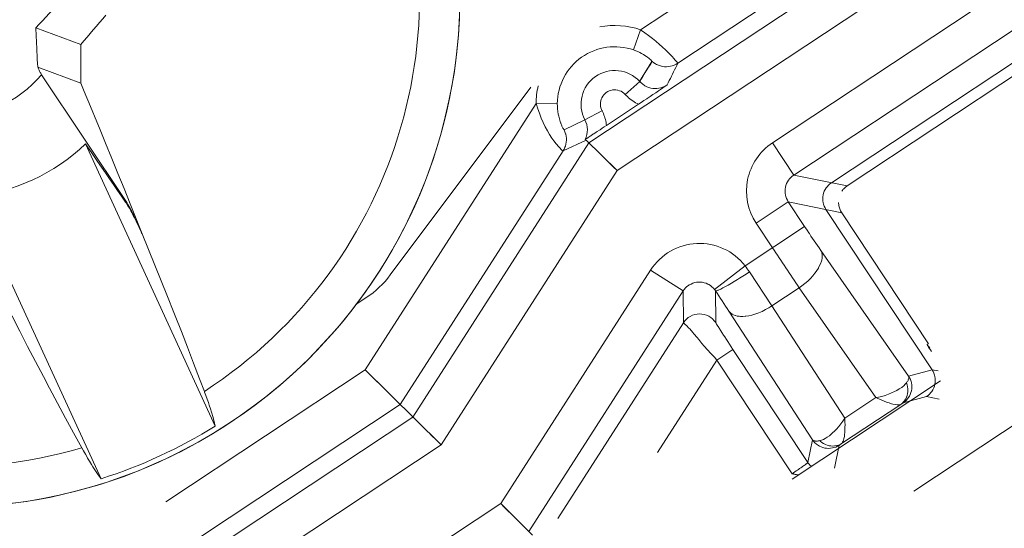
# Model space of a CAD drawing. Header units: inches. Extents: x 0 to 210, y -297 to 0.
# Tile 44 of 76: x 110.45 to 115.54, y -192.95 to -190.31. Entities that reach past the tile are written whole.
import ezdxf

# ---------------------------------------------------------------- set-up
doc = ezdxf.new("R2010")
doc.units = ezdxf.units.IN
doc.header["$MEASUREMENT"] = 0
doc.layers.add('Lag 4', color=7, linetype='Continuous')

msp = doc.modelspace()

# ---------------------------------------------------------------- linework, layer by layer
at = {"layer": 'Lag 4', "color": 7, "lineweight": 9, "true_color": 0xffffff}
for points in [[(116.067, -189.1806), (113.3923, -190.951)], [(116.1774, -189.3474), (113.5378, -191.0945)], [(114.3421, -190.9507), (116.0021, -189.8519)], [(113.6599, -190.366), (114.1627, -190.0332)], [(114.4523, -191.1173), (116.1124, -190.0186)], [(116.129, -190.1763), (114.6474, -191.157)], [(113.8522, -190.5385), (114.3151, -190.2321)], [(110.7615, -190.4414), (110.5297, -190.3557)], [(110.5297, -190.3557), (110.5302, -190.3666), (110.5309, -190.387), (110.5317, -190.4073), (110.5321, -190.4167), (110.533, -190.4371), (110.5339, -190.4574), (110.5348, -190.4778), (110.5358, -190.4982), (110.5368, -190.5185), (110.5379, -190.5388), (110.5389, -190.5592)], [(113.6599, -190.366), (113.6237, -190.4698)], [(113.8522, -190.5385), (113.8519, -190.5376), (113.8515, -190.5371), (113.8493, -190.5343), (113.849, -190.5339), (113.8453, -190.5293), (113.8449, -190.5288), (113.8391, -190.5221), (113.8317, -190.5138), (113.8227, -190.504), (113.8181, -190.4992), (113.7999, -190.4806), (113.7903, -190.4712), (113.7714, -190.4535), (113.7576, -190.441), (113.7379, -190.4241), (113.7209, -190.4103), (113.7003, -190.3945), (113.6813, -190.3806), (113.6599, -190.366)], [(113.7191, -190.5295), (113.719, -190.5289), (113.7189, -190.5288), (113.7179, -190.5274), (113.7147, -190.5239), (113.7136, -190.5228), (113.7061, -190.516), (113.7043, -190.5145), (113.6952, -190.5076), (113.6906, -190.5042), (113.6811, -190.498), (113.674, -190.4936), (113.6641, -190.4879), (113.6551, -190.4832), (113.6448, -190.4783), (113.6343, -190.4738), (113.6237, -190.4698)], [(113.6541, -190.6326), (113.7183, -190.5288)], [(113.6979, -190.5639), (113.712, -190.5409), (113.7191, -190.5295)], [(113.7191, -190.5295), (113.7273, -190.536), (113.7363, -190.5418), (113.7418, -190.5448), (113.7517, -190.5492), (113.7619, -190.5526), (113.7723, -190.555), (113.7826, -190.5564), (113.7931, -190.5567), (113.8037, -190.556), (113.8144, -190.5542), (113.8234, -190.5519), (113.8336, -190.5483), (113.8432, -190.5438), (113.8522, -190.5385)], [(113.7971, -190.6512), (113.8026, -190.64), (113.8081, -190.6287), (113.8136, -190.6174), (113.8191, -190.6061), (113.8247, -190.5949), (113.8302, -190.5836), (113.8357, -190.5723), (113.8412, -190.561), (113.8467, -190.5497), (113.8522, -190.5385)], [(110.7618, -190.6416), (110.5389, -190.5592)], [(110.5389, -190.5592), (110.5409, -190.5632), (110.5428, -190.5671), (110.5448, -190.5711), (110.5467, -190.575), (110.5486, -190.579), (110.5506, -190.5829), (110.5525, -190.5869), (110.5545, -190.5908), (110.5564, -190.5948), (110.5583, -190.5988)], [(110.5583, -190.5988), (110.9966, -191.2546)], [(113.6694, -190.6102), (113.6836, -190.5869), (113.6979, -190.5639)], [(115.6367, -190.5725), (114.7287, -191.1735)], [(110.7618, -190.6416), (110.7801, -190.6854), (110.8125, -190.7632), (110.8448, -190.841), (110.8588, -190.875), (110.8908, -190.9529), (110.9227, -191.0309), (110.9544, -191.109), (110.9858, -191.1872), (111.0171, -191.2654), (111.0483, -191.3437), (111.0792, -191.422)], [(113.5788, -190.7023), (113.6549, -190.6334)], [(113.6494, -190.7506), (113.6624, -190.742), (113.6772, -190.7321), (113.692, -190.7223), (113.6938, -190.7211), (113.7086, -190.7111), (113.7234, -190.7012), (113.7382, -190.6912), (113.7529, -190.6813), (113.7676, -190.6713), (113.7824, -190.6613), (113.7971, -190.6512)], [(113.6549, -190.6334), (113.6622, -190.6218), (113.6694, -190.6102)], [(113.6549, -190.6334), (113.6622, -190.6408), (113.6704, -190.6475), (113.6794, -190.6535), (113.6824, -190.6553), (113.6921, -190.6601), (113.7022, -190.664), (113.7124, -190.6669), (113.7226, -190.6687), (113.733, -190.6695), (113.7436, -190.6692), (113.7543, -190.6679), (113.7649, -190.6656), (113.7682, -190.6647), (113.7785, -190.6611), (113.7881, -190.6565), (113.7971, -190.6512)], [(112.3642, -191.6341), (113.0912, -190.6621)], [(113.5787, -190.6985), (113.5731, -190.6931), (113.5665, -190.6882), (113.5592, -190.684), (113.5511, -190.6806), (113.5426, -190.6781), (113.5405, -190.6777), (113.5318, -190.6764), (113.5231, -190.6763), (113.5143, -190.6771), (113.5057, -190.679), (113.5056, -190.679), (113.4973, -190.6819), (113.4894, -190.6857), (113.4821, -190.6904), (113.4754, -190.6959), (113.4693, -190.7023), (113.4639, -190.7094), (113.4637, -190.7097), (113.4593, -190.7173), (113.4558, -190.7253), (113.4534, -190.7335), (113.452, -190.742), (113.4516, -190.7508), (113.4522, -190.7597), (113.4522, -190.76), (113.4539, -190.7688), (113.4565, -190.7772), (113.46, -190.7849)], [(113.6494, -190.7506), (113.6415, -190.7468), (113.6337, -190.7427), (113.6261, -190.7381), (113.6186, -190.7333), (113.6114, -190.7282), (113.6044, -190.7228), (113.5976, -190.7171), (113.591, -190.7111), (113.5847, -190.7049), (113.5787, -190.6985)], [(112.2339, -192.1259), (113.1186, -190.7477)], [(113.2286, -190.7485), (113.1186, -190.7477)], [(113.2585, -190.9925), (113.2577, -190.9928), (113.2565, -190.9923), (113.2541, -190.9906), (113.253, -190.9895), (113.2478, -190.9842), (113.2409, -190.9768), (113.236, -190.9713), (113.2226, -190.9557), (113.21, -190.9395), (113.2005, -190.9261), (113.1883, -190.9075), (113.1771, -190.8887), (113.1658, -190.8677), (113.1553, -190.846), (113.1549, -190.8451), (113.1452, -190.8225), (113.1355, -190.7975), (113.1275, -190.7749), (113.1186, -190.7477)], [(113.2286, -190.7485), (113.2287, -190.76), (113.2297, -190.7741), (113.2313, -190.7882), (113.2336, -190.8021), (113.2356, -190.8121), (113.239, -190.8258), (113.241, -190.8327), (113.2453, -190.8462), (113.2465, -190.8493), (113.2518, -190.8624), (113.2526, -190.8641), (113.2576, -190.8741), (113.26, -190.8782), (113.2619, -190.8812), (113.2633, -190.8829), (113.2635, -190.8831), (113.264, -190.8833)], [(113.4829, -190.8608), (113.6494, -190.7506)], [(113.4623, -190.7837), (113.3715, -190.8314)], [(113.46, -190.7849), (113.4635, -190.792), (113.4668, -190.7993), (113.4698, -190.8067), (113.4726, -190.8142), (113.475, -190.8218), (113.4772, -190.8295), (113.4791, -190.8373), (113.4806, -190.8451), (113.4819, -190.853), (113.4829, -190.8608)], [(113.3717, -190.8311), (113.2636, -190.8834)], [(113.2639, -190.8832), (113.2683, -190.8929), (113.2717, -190.9031), (113.2722, -190.9049), (113.2745, -190.9155), (113.2757, -190.9261), (113.2759, -190.9366), (113.275, -190.9472), (113.2731, -190.9577), (113.2701, -190.9681), (113.2681, -190.9736), (113.2637, -190.9834), (113.2585, -190.9925)], [(113.3719, -190.9327), (113.3729, -190.9322), (113.3732, -190.932), (113.376, -190.9303), (113.3763, -190.9301), (113.3806, -190.9274), (113.386, -190.924), (113.3875, -190.9231), (113.3986, -190.9159), (113.4022, -190.9137), (113.4132, -190.9065), (113.4181, -190.9033), (113.4292, -190.8961), (113.4353, -190.8921), (113.4464, -190.8849), (113.4498, -190.8827), (113.4608, -190.8754), (113.4719, -190.8681), (113.4829, -190.8608)], [(111.458, -192.417), (110.786, -190.9562)], [(110.786, -190.9562), (110.7964, -190.9712), (110.8172, -191.0012), (110.838, -191.0313), (110.8485, -191.0464), (110.8693, -191.0764), (110.8901, -191.1065), (110.9109, -191.1366), (110.9317, -191.1666), (110.9525, -191.1967), (110.9733, -191.2268), (110.9941, -191.2568)], [(113.3923, -190.951), (112.4814, -192.3699)], [(113.3778, -190.9367), (113.2585, -190.9925)], [(113.3719, -190.9327), (113.3725, -190.933), (113.3732, -190.9333), (113.3738, -190.9337), (113.3744, -190.9341), (113.375, -190.9344), (113.3756, -190.9348), (113.3762, -190.9352), (113.3768, -190.9357), (113.3773, -190.9362), (113.3778, -190.9367)], [(113.5378, -191.0945), (113.3778, -190.9367)], [(113.3937, -190.9525), (113.3923, -190.951)], [(114.4523, -191.1173), (114.342, -190.9507)], [(112.4158, -192.3052), (113.2585, -190.9925)], [(113.5378, -191.0945), (113.5189, -191.0756), (113.4651, -191.0229)], [(113.5378, -191.0945), (112.6269, -192.5134)], [(114.4524, -191.1173), (114.4444, -191.1232), (114.4369, -191.13), (114.43, -191.1377), (114.4253, -191.1439), (114.4198, -191.1527), (114.4153, -191.1618), (114.4118, -191.1712), (114.4094, -191.1807), (114.4079, -191.1904), (114.4075, -191.2004), (114.408, -191.2106), (114.4097, -191.2208), (114.4115, -191.2284), (114.4149, -191.2381), (114.4192, -191.2474), (114.4242, -191.2558)], [(114.4523, -191.1173), (114.7287, -191.1735)], [(114.6474, -191.157), (114.6395, -191.1628), (114.632, -191.1697), (114.6251, -191.1774), (114.6206, -191.1834), (114.6151, -191.1922), (114.6106, -191.2015), (114.6071, -191.2109), (114.6046, -191.2204), (114.6032, -191.2302), (114.6027, -191.2402), (114.6033, -191.2505), (114.6049, -191.2607), (114.6067, -191.2681), (114.61, -191.2779), (114.6142, -191.2871), (114.6192, -191.2955)], [(110.1955, -191.2278), (110.8674, -192.6887)], [(110.9941, -191.2568), (110.9966, -191.2546)], [(110.9941, -191.2568), (110.9982, -191.263), (111.003, -191.2706), (111.0045, -191.2732), (111.009, -191.2809), (111.0134, -191.2887), (111.017, -191.2952), (111.0213, -191.3031), (111.0255, -191.3109), (111.0296, -191.3189), (111.0337, -191.3268), (111.0377, -191.3348)], [(111.042, -191.3399), (111.0385, -191.3325), (111.0343, -191.3238), (111.03, -191.3151), (111.0256, -191.3065), (111.0213, -191.2979), (111.0168, -191.2893), (111.0152, -191.2864), (111.0106, -191.278), (111.0058, -191.2696), (111.0018, -191.2628), (110.9966, -191.2546)], [(114.2575, -191.3661), (114.4242, -191.2558)], [(114.7005, -191.3121), (114.4242, -191.2558)], [(114.5083, -191.3829), (114.4242, -191.2558)], [(114.7005, -191.3121), (114.6976, -191.3074), (114.6949, -191.3025), (114.6925, -191.2974), (114.6904, -191.2922), (114.6886, -191.2869), (114.687, -191.2815), (114.6858, -191.276), (114.6849, -191.2705), (114.6842, -191.265), (114.6839, -191.2595)], [(114.6192, -191.2955), (115.1681, -192.1248)], [(114.7005, -191.3121), (115.1494, -191.9902)], [(111.042, -191.3399), (111.0416, -191.3393), (111.0411, -191.3389), (111.0407, -191.3383), (111.0403, -191.3378), (111.0399, -191.3373), (111.0394, -191.3368), (111.039, -191.3363), (111.0386, -191.3358), (111.0381, -191.3353), (111.0377, -191.3348)], [(114.3416, -191.4932), (114.2576, -191.3661)], [(114.5083, -191.3829), (114.2005, -191.5866)], [(114.5083, -191.3829), (114.5133, -191.3905), (114.5216, -191.403), (114.53, -191.4155), (114.5332, -191.4203), (114.5416, -191.4328), (114.55, -191.4452), (114.5584, -191.4576), (114.5669, -191.47), (114.5754, -191.4824), (114.5839, -191.4947), (114.5925, -191.507)], [(111.0792, -191.422), (111.0786, -191.422)], [(111.4016, -192.2367), (111.3772, -192.172), (111.346, -192.0901), (111.3145, -192.0084), (111.2827, -191.9268), (111.2506, -191.8452), (111.2438, -191.828), (111.2113, -191.7466), (111.1787, -191.6654), (111.1457, -191.5842), (111.1126, -191.5031), (111.0792, -191.422)], [(114.481, -191.7007), (114.4947, -191.6909), (114.5103, -191.6785), (114.525, -191.6656), (114.5387, -191.6522), (114.5508, -191.6389), (114.5618, -191.6256), (114.563, -191.624), (114.5721, -191.6112), (114.5799, -191.5986), (114.5812, -191.5962), (114.5874, -191.5842), (114.5924, -191.5724), (114.5942, -191.5673), (114.597, -191.5572), (114.5987, -191.5478), (114.599, -191.546), (114.5995, -191.5368), (114.599, -191.5282), (114.5976, -191.5204), (114.5954, -191.5133), (114.5925, -191.507)], [(114.5925, -191.507), (115.0468, -192.1581)], [(112.9354, -192.8177), (113.7114, -191.6089)], [(113.7114, -191.6089), (113.8797, -191.717)], [(114.0427, -191.7095), (114.2005, -191.5866)], [(114.0472, -191.7158), (114.0485, -191.7165), (114.0504, -191.7164), (114.052, -191.7161), (114.0601, -191.7134), (114.0627, -191.7124), (114.0744, -191.707), (114.0799, -191.7043), (114.0852, -191.7016), (114.1029, -191.692), (114.1131, -191.6863), (114.1305, -191.6761), (114.1438, -191.6682), (114.161, -191.6577), (114.1716, -191.6511), (114.1887, -191.6403), (114.2057, -191.6294), (114.2225, -191.6183)], [(114.3387, -191.7949), (114.2225, -191.6184)], [(114.0427, -191.7095), (114.0364, -191.7023), (114.0291, -191.6955), (114.0209, -191.6892), (114.012, -191.6837), (114.0083, -191.6818), (113.9986, -191.6776), (113.9887, -191.6744), (113.9788, -191.6722), (113.9689, -191.6711), (113.9593, -191.671), (113.9497, -191.672), (113.94, -191.674), (113.9303, -191.6771), (113.9207, -191.6812), (113.9115, -191.6862), (113.908, -191.6885), (113.8996, -191.6948), (113.892, -191.7017), (113.8853, -191.7092), (113.8797, -191.717)], [(113.0809, -192.9612), (113.8797, -191.717)], [(113.8809, -191.8821), (113.8797, -191.717)], [(114.0472, -191.7158), (114.0484, -191.8809)], [(114.3387, -191.7949), (114.4811, -191.7007)], [(114.8776, -192.2691), (114.4811, -191.7007)], [(110.3584, -191.7536), (110.3668, -191.77), (110.4066, -191.8481), (110.4467, -191.926), (110.487, -192.0038), (110.5275, -192.0815), (110.5682, -192.1591), (110.6005, -192.2202), (110.6418, -192.2975), (110.6832, -192.3747), (110.725, -192.4517), (110.7672, -192.5285)], [(112.1863, -191.787), (112.2398, -191.7516)], [(116.5728, -191.7612), (115.0738, -192.7536)], [(114.1168, -191.8219), (114.1211, -191.8272), (114.1264, -191.8321), (114.1328, -191.8367), (114.1402, -191.8406), (114.1484, -191.844), (114.151, -191.8448), (114.16, -191.847), (114.1699, -191.8484), (114.176, -191.8488), (114.1885, -191.849), (114.2017, -191.8481), (114.2051, -191.8477), (114.2196, -191.8455), (114.2347, -191.8421), (114.2505, -191.8376), (114.267, -191.8317), (114.271, -191.8302), (114.2887, -191.8226), (114.3064, -191.8139), (114.3238, -191.8042), (114.3387, -191.7949)], [(114.5495, -192.4873), (114.1168, -191.8219)], [(114.7165, -192.3758), (114.3387, -191.7949)], [(113.8809, -191.8821), (113.231, -192.8943)], [(114.0543, -192.0747), (114.0413, -192.0605), (114.0238, -192.0413), (114.0066, -192.022), (113.9895, -192.0025), (113.9774, -191.9885), (113.9607, -191.9687), (113.952, -191.9583), (113.9354, -191.9384), (113.9294, -191.9314), (113.9136, -191.9138), (113.91, -191.91), (113.8964, -191.8962), (113.89, -191.8901), (113.8851, -191.8858), (113.8821, -191.8831), (113.882, -191.8829), (113.8809, -191.8821)], [(114.0484, -191.8809), (114.0488, -191.8818), (114.0489, -191.882), (114.0503, -191.8845), (114.0525, -191.8883), (114.0556, -191.8933), (114.0641, -191.9068), (114.0665, -191.9104), (114.0754, -191.9243), (114.0799, -191.9314), (114.0889, -191.9452), (114.0951, -191.9548), (114.1042, -191.9686), (114.1104, -191.9782), (114.1195, -191.992), (114.1286, -192.0057), (114.1376, -192.0195)], [(114.0543, -192.0747), (114.1376, -192.0195)], [(114.5255, -192.6054), (114.1376, -192.0195)], [(115.1485, -191.9908), (115.1423, -191.9949)], [(114.0543, -192.0747), (113.7475, -192.5526)], [(114.4436, -192.6629), (114.0543, -192.0747)], [(111.2026, -192.8084), (112.2339, -192.1259)], [(112.2339, -192.1259), (112.6269, -192.5134)], [(112.2339, -192.1259), (112.2575, -192.1494), (112.3247, -192.2154)], [(115.0468, -192.1581), (115.1681, -192.1248)], [(115.1399, -192.2634), (115.1478, -192.2575), (115.1553, -192.2507), (115.1622, -192.243), (115.1667, -192.2369), (115.1722, -192.2281), (115.1767, -192.2189), (115.1802, -192.2094), (115.1827, -192.1999), (115.1842, -192.1902), (115.1846, -192.1801), (115.184, -192.1699), (115.1824, -192.1596), (115.1806, -192.1523), (115.1773, -192.1425), (115.1731, -192.1333), (115.1681, -192.1248)], [(115.1681, -192.1248), (115.1991, -192.1311)], [(115.2123, -192.1822), (114.4446, -192.6905)], [(115.0187, -192.2966), (115.0266, -192.2907), (115.034, -192.2839), (115.0409, -192.2762), (115.0454, -192.2702), (115.0509, -192.2614), (115.0554, -192.2521), (115.0589, -192.2427), (115.0614, -192.2332), (115.0628, -192.2234), (115.0633, -192.2134), (115.0627, -192.2031), (115.0611, -192.1928), (115.0593, -192.1855), (115.056, -192.1758), (115.0518, -192.1665), (115.0468, -192.1581)], [(115.0357, -192.1933), (115.036, -192.1928), (115.0381, -192.1897), (115.0401, -192.1865), (115.042, -192.1832), (115.0437, -192.1798), (115.0452, -192.1763), (115.0464, -192.1727), (115.0473, -192.1692), (115.0479, -192.1653), (115.0478, -192.1615), (115.0468, -192.1581)], [(114.8776, -192.2691), (114.8905, -192.2666), (114.9078, -192.2625), (114.925, -192.2575), (114.9419, -192.2517), (114.9584, -192.2451), (114.9746, -192.2376), (114.9851, -192.2322), (114.9987, -192.2242), (115.011, -192.2161), (115.0129, -192.2146), (115.0221, -192.2074), (115.0296, -192.2003), (115.0357, -192.1933)], [(115.0357, -192.1933), (115.0388, -192.2029), (115.0411, -192.2132), (115.0423, -192.2239), (115.0424, -192.2252), (115.0426, -192.2287), (115.0424, -192.2388), (115.0412, -192.2484), (115.0392, -192.2574), (115.0361, -192.2663), (115.032, -192.2749), (115.0306, -192.2774), (115.0253, -192.2854), (115.0194, -192.2926), (115.0129, -192.2988), (115.006, -192.304)], [(111.4016, -192.2367), (111.4032, -192.2411), (111.4098, -192.2588), (111.4163, -192.2766), (111.4225, -192.2944), (111.4274, -192.3084), (111.4334, -192.3264), (111.4391, -192.3444), (111.4406, -192.3492), (111.446, -192.3673), (111.451, -192.3856), (111.4549, -192.4013), (111.458, -192.417)], [(114.8776, -192.2691), (114.7165, -192.3758)], [(114.8776, -192.2691), (114.8838, -192.2719), (114.8961, -192.2775), (114.9085, -192.2829), (114.921, -192.288), (114.933, -192.2926), (114.9458, -192.2969), (114.9587, -192.3008), (114.965, -192.3025), (114.9769, -192.305), (114.9878, -192.3065), (114.9921, -192.3068), (114.9978, -192.3066), (115.0023, -192.3057), (115.006, -192.304)], [(115.1399, -192.2634), (115.0187, -192.2966)], [(115.2057, -192.2767), (115.1399, -192.2634)], [(111.0851, -193.186), (112.4158, -192.3052)], [(112.414, -192.3034), (112.4158, -192.3052)], [(114.6996, -192.5069), (115.006, -192.304)], [(115.0187, -192.2966), (115.0174, -192.2971), (115.0161, -192.2978), (115.0149, -192.2986), (115.0148, -192.2987), (115.0135, -192.2995), (115.0123, -192.3003), (115.011, -192.301), (115.0098, -192.3018), (115.0085, -192.3025), (115.0073, -192.3033), (115.006, -192.304)], [(112.4814, -192.3699), (108.6315, -194.9181)], [(112.4828, -192.3713), (112.4814, -192.3699)], [(114.5866, -192.4918), (114.5961, -192.4891), (114.6057, -192.4853), (114.6157, -192.4803), (114.626, -192.474), (114.6367, -192.4663), (114.6481, -192.4568), (114.6516, -192.4537), (114.6644, -192.4414), (114.6735, -192.4318), (114.685, -192.4185), (114.6961, -192.4047), (114.7066, -192.3904), (114.7165, -192.3758)], [(114.7165, -192.3758), (114.7168, -192.3823), (114.7174, -192.3958), (114.7177, -192.4092), (114.7176, -192.4227), (114.7173, -192.4352), (114.7165, -192.4487), (114.7152, -192.462), (114.7142, -192.4696), (114.712, -192.4809), (114.7092, -192.491), (114.7078, -192.4949), (114.7053, -192.5001), (114.7026, -192.504), (114.6996, -192.5069)], [(112.6078, -192.4948), (112.5712, -192.4586)], [(114.5255, -192.6054), (114.5495, -192.4873)], [(114.5495, -192.4873), (114.5519, -192.4896), (114.5552, -192.4916), (114.5587, -192.4928), (114.5627, -192.4935), (114.5635, -192.4936), (114.5675, -192.494), (114.5714, -192.4939), (114.5752, -192.4937), (114.579, -192.4932), (114.5828, -192.4925), (114.5866, -192.4918)], [(114.5495, -192.4873), (114.5554, -192.4952), (114.5622, -192.5026), (114.5699, -192.5095), (114.5759, -192.514), (114.5848, -192.5195), (114.594, -192.5241), (114.6034, -192.5276), (114.613, -192.53), (114.6227, -192.5315), (114.6327, -192.532), (114.643, -192.5314), (114.6533, -192.5298), (114.6606, -192.528), (114.6704, -192.5247), (114.6796, -192.5204), (114.6881, -192.5155)], [(112.6269, -192.5134), (108.7419, -195.0849)], [(110.8674, -192.6887), (110.8575, -192.6761), (110.848, -192.6629), (110.8452, -192.6588), (110.8347, -192.643), (110.8245, -192.6271), (110.8167, -192.6145), (110.807, -192.5983), (110.7974, -192.582), (110.795, -192.5779), (110.7856, -192.5615), (110.7763, -192.5451), (110.7672, -192.5285)], [(112.6269, -192.5134), (112.6078, -192.4948)], [(114.5866, -192.4918), (114.5896, -192.4945), (114.5979, -192.5011), (114.6068, -192.5068), (114.616, -192.5115), (114.6253, -192.5152), (114.6348, -192.5178), (114.6441, -192.5193), (114.6537, -192.5199), (114.6633, -192.5194), (114.6654, -192.5192), (114.6748, -192.5174), (114.6837, -192.5147), (114.692, -192.5112), (114.6996, -192.5069)], [(114.6881, -192.5154), (114.664, -192.6336)], [(114.6996, -192.5069), (114.6993, -192.5071), (114.6981, -192.5079), (114.697, -192.5087), (114.6958, -192.5095), (114.6946, -192.5104), (114.6945, -192.5105), (114.6933, -192.5113), (114.6922, -192.5121), (114.6911, -192.513), (114.69, -192.5138), (114.6889, -192.5147), (114.6886, -192.5148), (114.6881, -192.5154)], [(114.4718, -192.6441), (114.4718, -192.644), (114.4773, -192.6403), (114.4828, -192.6366), (114.4882, -192.6329), (114.4937, -192.6291), (114.4975, -192.6264), (114.503, -192.6226), (114.5054, -192.6209), (114.5108, -192.617), (114.5117, -192.6163), (114.5171, -192.6124), (114.5175, -192.6121), (114.5217, -192.6089), (114.5219, -192.6087), (114.5245, -192.6065), (114.5251, -192.6061), (114.5255, -192.6054)], [(114.5432, -192.6252), (114.542, -192.6242), (114.54, -192.6224), (114.5381, -192.6206), (114.5373, -192.6198), (114.5355, -192.6179), (114.5337, -192.6159), (114.5319, -192.6139), (114.5302, -192.6119), (114.5286, -192.6098), (114.527, -192.6076), (114.5255, -192.6054)], [(114.4764, -192.6693), (114.4731, -192.6687), (114.4699, -192.6681), (114.4666, -192.6675), (114.4633, -192.6668), (114.46, -192.6662), (114.4567, -192.6655), (114.4535, -192.6649), (114.4502, -192.6642), (114.4469, -192.6636), (114.4436, -192.6629)], [(109.0339, -195.4), (112.9354, -192.8177)], [(112.9354, -192.8177), (113.1006, -192.9806)], [(112.9354, -192.8177), (112.9543, -192.8365), (113.0081, -192.8893)]]:
    msp.add_lwpolyline(points, dxfattribs=at)
for points in [[(122.0343, -203.4452), (122.0343, -191.2949), (112.1846, -181.4452), (100.0343, -181.4452), (87.8841, -181.4452), (78.0343, -191.2949), (78.0343, -203.4452), (78.0343, -215.5955), (87.8841, -225.4452), (100.0343, -225.4452), (112.1846, -225.4452), (122.0343, -215.5955), (122.0343, -203.4452)], [(121.9357, -203.4452), (121.9357, -191.3494), (112.1301, -181.5438), (100.0343, -181.5438), (87.9385, -181.5438), (78.1329, -191.3494), (78.1329, -203.4452), (78.1329, -215.541), (87.9385, -225.3466), (100.0343, -225.3466), (112.1301, -225.3466), (121.9357, -215.541), (121.9357, -203.4452)], [(112.7247, -190.1873), (112.7247, -188.7238), (111.5382, -187.5373), (110.0747, -187.5373), (108.6111, -187.5373), (107.4247, -188.7238), (107.4247, -190.1873), (107.4247, -191.6509), (108.6111, -192.8373), (110.0747, -192.8373), (111.5382, -192.8373), (112.7247, -191.6509), (112.7247, -190.1873)]]:
    msp.add_open_spline(points, degree=3, knots=[0, 0, 0, 0, 1, 1, 1, 2, 2, 2, 3, 3, 3, 4, 4, 4, 4], dxfattribs=at)
for points in [[(112.2928, -189.1671), (112.7998, -190.2696), (112.4202, -191.5772), (111.4016, -192.2367)], [(112.5347, -189.2019), (112.8867, -190.0808), (112.7431, -191.0807), (112.158, -191.825)], [(110.6692, -190.2071), (110.6223, -190.2562), (110.5758, -190.3058), (110.5297, -190.3557)], [(110.7615, -190.4414), (110.8052, -190.3909), (110.8487, -190.3403), (110.892, -190.2895)], [(113.6599, -190.366), (113.592, -190.3423), (113.5191, -190.337), (113.4485, -190.3507)], [(110.7615, -190.4414), (110.7618, -190.5081), (110.7619, -190.5749), (110.7618, -190.6416)], [(113.6237, -190.4698), (113.5331, -190.4382), (113.4328, -190.4523), (113.3545, -190.5076)], [(113.3545, -190.5076), (113.2761, -190.5628), (113.2292, -190.6525), (113.2286, -190.7485)], [(110.0723, -190.8223), (110.2593, -190.823), (110.4372, -190.7412), (110.5583, -190.5988)], [(113.6549, -190.6334), (113.5959, -190.5684), (113.4979, -190.5573), (113.426, -190.6076)], [(113.426, -190.6076), (113.3541, -190.6578), (113.3307, -190.7537), (113.3715, -190.8314)], [(113.1297, -190.6562), (113.1225, -190.6862), (113.1188, -190.7169), (113.1186, -190.7477)], [(113.3714, -190.8313), (113.3881, -190.863), (113.3883, -190.9008), (113.3719, -190.9327)], [(110.1955, -191.2278), (110.4173, -191.2064), (110.6255, -191.1107), (110.786, -190.9562)], [(114.3421, -190.9507), (114.2757, -190.9946), (114.2296, -191.063), (114.2137, -191.1409)], [(114.2137, -191.1409), (114.1979, -191.2188), (114.2137, -191.2998), (114.2576, -191.3661)], [(107.8566, -191.2075), (108.3637, -192.31), (109.6035, -192.8727), (110.7672, -192.5285)], [(114.7145, -191.185), (114.7094, -191.1899), (114.7048, -191.1954), (114.7008, -191.2013)], [(114.7287, -191.1735), (114.7236, -191.1769), (114.7189, -191.1807), (114.7145, -191.185)], [(111.0786, -191.422), (111.0657, -191.3926), (111.0521, -191.3635), (111.0377, -191.3348)], [(111.0786, -191.422), (111.0671, -191.3944), (111.0548, -191.367), (111.042, -191.3399)], [(114.2005, -191.5866), (114.1407, -191.5099), (114.0474, -191.4669), (113.9502, -191.4713)], [(113.9502, -191.4713), (113.853, -191.4758), (113.764, -191.5271), (113.7114, -191.6089)], [(114.3416, -191.4932), (114.3876, -191.5627), (114.4341, -191.6319), (114.4811, -191.7007)], [(114.2225, -191.6184), (114.2154, -191.6076), (114.2081, -191.597), (114.2005, -191.5866)], [(112.2398, -191.7516), (112.2877, -191.7199), (112.3298, -191.6801), (112.3642, -191.6341)], [(114.0472, -191.7158), (114.0458, -191.7137), (114.0443, -191.7116), (114.0427, -191.7095)], [(114.1168, -191.8219), (114.0937, -191.7864), (114.0705, -191.7511), (114.0472, -191.7158)], [(112.158, -191.825), (111.5729, -192.5694), (110.6352, -192.945), (109.698, -192.8104)], [(113.9643, -191.8361), (113.9305, -191.8363), (113.8991, -191.8536), (113.8809, -191.8821)], [(114.0484, -191.8809), (114.0297, -191.8527), (113.9981, -191.8359), (113.9643, -191.8361)], [(115.1423, -191.9949), (115.1463, -192.0009), (115.1512, -192.0063), (115.1568, -192.0108)], [(115.1423, -191.9949), (115.1499, -192.007), (115.1575, -192.019), (115.1651, -192.031)], [(110.8674, -192.6887), (111.0748, -192.6229), (111.2731, -192.5317), (111.458, -192.417)], [(114.4436, -192.6629), (114.453, -192.6567), (114.4624, -192.6504), (114.4718, -192.6441)]]:
    msp.add_open_spline(points, degree=3, dxfattribs=at)

doc.saveas('drawing.dxf')
